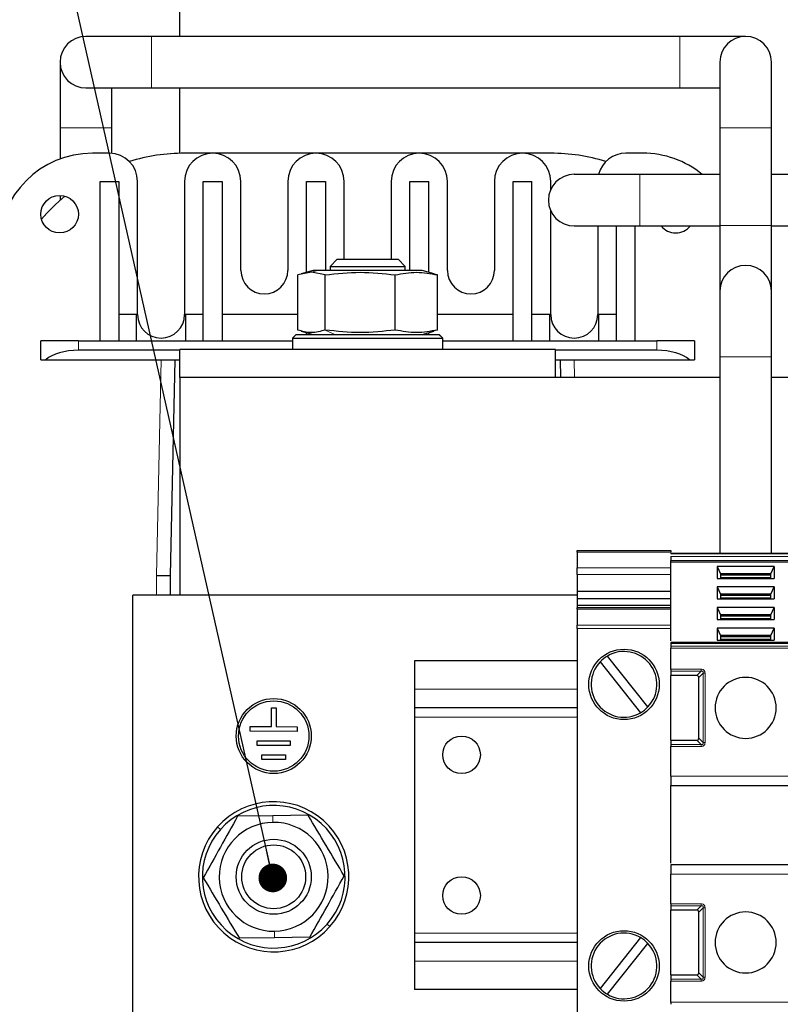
# Model space of a CAD drawing. Header units: millimetres. Extents: x 5 to 418, y 2 to 292.
# Tile 4 of 53: x 62 to 89, y 88 to 123. Entities that reach past the tile are written whole.
import ezdxf

# ---------------------------------------------------------------- set-up
doc = ezdxf.new("R2010")
doc.units = ezdxf.units.MM
doc.layers.add('SLD-0', color=7, linetype='Continuous')
doc.dimstyles.new('SLDDIMSTYLE3', dxfattribs={"dimtxt": 0.18, "dimasz": 1.016, "dimexe": 0, "dimexo": 0.0625, "dimgap": 0, "dimtad": 0, "dimtih": 1, "dimtoh": 1, "dimdec": 0, "dimrnd": 1e-09, "dimzin": 0, "dimdsep": 46, "dimtxsty": 'Standard', "dimblk1": 'DOT', "dimblk2": 'DOT', "dimsah": 1, "dimcen": 0.09, "dimadec": 0, "dimazin": 0, "dimtfac": 1.016, "dimtdec": 0, "dimtofl": 0, "dimtmove": 0, "dimatfit": 3, "dimldrblk": 'DOT', "dimfxl": 1, "dimfrac": 2, "dimtolj": 1, "dimtzin": 0, "dimarcsym": 0})

# ---------------------------------------------------------------- blocks, each defined once
blk = doc.blocks.new('_Dot')
at = {"color": 0, "linetype": 'ByBlock', "lineweight": -2}
blk.add_line((-0.5, 0), (-1, 0), dxfattribs=at)
at = {"color": 0, "linetype": 'ByBlock', "const_width": 0.5}
blk.add_lwpolyline([(-0.25, 0, 1), (0.25, 0, 1)], format="xyb", close=True, dxfattribs=at)

msp = doc.modelspace()

# ---------------------------------------------------------------- linework, layer by layer
at = {"color": 7, "linetype": 'Continuous', "lineweight": 25}
for p, q in [((67.3538, 122.4771), (67.3538, 144.0271)), ((66.3538, 122.4771), (64.0205, 122.4771)), ((85.1038, 122.4771), (66.3538, 122.4771)), ((87.4371, 122.4771), (85.1038, 122.4771)), ((63.1038, 121.5605), (63.1038, 119.2271)), ((86.5205, 121.5605), (86.5205, 119.2271)), ((88.3538, 119.2271), (88.3538, 121.5605)), ((64.0205, 120.6438), (66.3538, 120.6438)), ((64.9371, 119.2271), (64.9371, 120.6438)), ((66.3538, 120.6438), (85.1038, 120.6438)), ((67.3538, 118.3251), (67.3538, 120.6438)), ((85.1038, 120.6438), (86.5205, 120.6438)), ((63.1038, 119.2271), (63.1038, 118.1225)), ((64.9371, 118.3237), (64.9371, 119.2271)), ((86.5205, 119.2271), (86.5205, 115.7605)), ((88.3538, 115.7605), (88.3538, 119.2271)), ((64.8538, 118.3271), (64.2538, 118.3271)), ((80.5205, 118.3271), (67.5205, 118.3271)), ((83.7871, 118.3271), (83.1871, 118.3271)), ((83.6871, 117.5771), (81.3538, 117.5771)), ((86.5205, 117.5771), (83.6871, 117.5771)), ((91.8205, 117.5771), (88.3538, 117.5771)), ((64.5205, 111.6605), (64.5205, 117.3271)), ((64.5205, 117.3271), (65.1871, 117.3271)), ((65.1871, 117.3271), (65.1871, 111.6605)), ((65.8538, 112.5938), (65.8538, 117.3271)), ((67.5205, 117.3271), (67.5205, 112.5938)), ((68.1871, 117.3271), (68.8538, 117.3271)), ((68.1871, 111.6605), (68.1871, 117.3271)), ((68.8538, 117.3271), (68.8538, 111.6605)), ((69.5205, 114.1605), (69.5205, 117.3271)), ((71.1871, 117.3271), (71.1871, 114.1605)), ((71.8538, 117.3271), (72.5205, 117.3271)), ((71.8538, 114.0979), (71.8538, 117.3271)), ((72.5205, 117.3271), (72.5205, 114.1605)), ((73.1871, 114.5605), (73.1871, 117.3271)), ((74.8538, 117.3271), (74.8538, 114.5605)), ((75.5205, 114.1605), (75.5205, 117.3271)), ((75.5205, 117.3271), (76.1871, 117.3271)), ((76.1871, 114.0979), (76.1871, 117.3271)), ((76.8538, 114.1605), (76.8538, 117.3271)), ((78.5205, 117.3271), (78.5205, 114.1605)), ((79.1871, 117.3271), (79.8538, 117.3271)), ((79.1871, 111.6605), (79.1871, 117.3271)), ((79.8538, 111.6605), (79.8538, 117.3271)), ((80.5205, 117.0424), (80.5205, 117.3271)), ((63.1038, 116.8269), (63.1038, 116.6542)), ((80.5205, 112.5938), (80.5205, 116.2786)), ((86.5205, 115.7605), (86.5205, 113.4271)), ((88.3538, 113.4271), (88.3538, 115.7605)), ((81.3538, 115.7438), (83.6871, 115.7438)), ((82.1871, 115.7438), (82.1871, 112.5938)), ((82.8538, 111.6605), (82.8538, 115.7438)), ((83.5205, 111.6605), (83.5205, 115.7438)), ((83.6871, 115.7438), (86.5205, 115.7438)), ((88.3538, 115.7438), (91.8205, 115.7438)), ((72.9428, 114.5605), (72.6871, 114.3048)), ((72.9428, 114.5605), (75.0981, 114.5605)), ((75.3538, 114.3048), (75.0981, 114.5605)), ((72.026, 114.0979), (71.5373, 114.0081)), ((72.0871, 114.1605), (71.6641, 114.0471)), ((72.5147, 114.0081), (72.026, 114.0979)), ((72.2408, 114.1605), (72.0871, 114.1605)), ((75.9538, 114.1605), (72.2408, 114.1605)), ((72.6871, 114.3048), (72.6871, 114.1605)), ((72.6871, 114.3048), (75.3538, 114.3048)), ((75.3538, 114.1605), (75.3538, 114.3048)), ((76.3784, 114.0467), (75.9538, 114.1605)), ((76.5037, 114.0081), (76.3744, 114.0319)), ((71.5373, 112.0461), (71.5373, 114.0081)), ((72.5147, 112.0461), (72.5147, 114.0081)), ((74.9979, 112.0461), (74.9979, 114.0081)), ((76.5037, 112.0461), (76.5037, 114.0081)), ((86.5205, 113.4271), (86.5205, 111.0938)), ((88.3538, 111.0938), (88.3538, 113.4271)), ((65.1871, 112.6105), (65.8205, 112.6105)), ((65.8205, 111.6605), (65.8205, 112.6105)), ((67.5538, 112.6105), (68.1871, 112.6105)), ((67.5538, 112.6105), (67.5538, 111.6605)), ((68.8538, 112.6105), (71.5373, 112.6105)), ((76.5037, 112.6105), (79.1871, 112.6105)), ((79.8538, 112.6105), (80.4871, 112.6105)), ((80.4871, 111.6605), (80.4871, 112.6105)), ((82.2205, 112.6105), (82.8538, 112.6105)), ((82.2205, 111.6605), (82.2205, 112.6105)), ((71.6626, 112.0076), (72.0871, 111.8938)), ((71.8538, 111.8938), (71.8538, 111.9563)), ((75.9538, 111.8938), (76.3784, 112.0076)), ((76.1871, 111.8938), (76.1871, 111.9563)), ((76.5037, 112.0461), (76.3744, 112.0224)), ((62.4205, 110.9938), (62.4205, 111.6605)), ((63.7538, 111.6605), (62.4205, 111.6605)), ((63.7538, 111.6605), (71.3538, 111.6605)), ((71.4871, 111.8938), (71.3538, 111.7605)), ((71.3538, 111.7605), (71.3538, 111.3605)), ((71.3538, 111.7605), (76.6836, 111.7605)), ((71.4871, 111.8938), (76.5504, 111.8938)), ((76.5504, 111.8938), (76.5538, 111.8938)), ((76.6871, 111.7605), (76.5538, 111.8938)), ((76.6836, 111.7605), (76.6871, 111.7605)), ((76.6871, 111.3605), (76.6871, 111.7605)), ((76.6871, 111.6605), (84.2871, 111.6605)), ((85.6205, 111.6605), (84.2871, 111.6605)), ((85.6205, 111.6605), (85.6205, 110.9938)), ((67.3538, 111.3271), (63.7538, 111.3271)), ((67.3538, 110.3605), (67.3538, 111.3605)), ((80.6871, 111.3605), (67.3538, 111.3605)), ((80.6871, 110.3605), (80.6871, 111.3605)), ((84.2871, 111.3271), (80.6871, 111.3271)), ((62.4205, 110.9938), (62.5991, 110.9938)), ((62.5991, 110.9938), (67.3538, 110.9938)), ((67.0205, 103.3271), (67.1871, 110.9938)), ((80.6871, 110.9938), (85.4418, 110.9938)), ((80.8538, 110.9938), (80.8676, 110.3605)), ((85.4418, 110.9938), (85.6205, 110.9938)), ((86.5205, 111.0938), (86.5205, 104.1271)), ((88.3538, 104.1271), (88.3538, 111.0938)), ((86.5205, 110.3605), (67.3538, 110.3605)), ((67.3538, 110.3605), (67.3538, 102.6271)), ((91.8205, 110.3605), (88.3538, 110.3605)), ((81.4538, 104.2105), (84.7871, 104.2105)), ((81.4538, 104.1617), (81.4538, 104.2105)), ((81.4538, 104.1617), (81.4538, 103.595)), ((84.7871, 104.2105), (84.7871, 104.1617)), ((84.7871, 104.1271), (90.0871, 104.1271)), ((81.4538, 103.3593), (81.4538, 103.595)), ((84.7871, 103.8158), (84.7871, 103.8629)), ((84.7871, 103.8158), (90.0871, 103.8158)), ((84.7871, 101.0042), (84.7871, 103.8158)), ((86.4289, 103.6507), (86.4289, 103.2266)), ((88.4454, 103.6507), (86.4289, 103.6507)), ((86.4289, 103.6507), (86.5455, 103.3915)), ((88.3288, 103.3915), (88.4454, 103.6507)), ((88.4454, 103.6507), (88.4454, 103.2266)), ((66.5205, 103.3326), (67.0205, 103.3271)), ((67.0205, 102.6271), (67.0205, 103.3271)), ((81.4538, 103.3593), (81.4538, 102.77)), ((86.4289, 103.2266), (88.4454, 103.2266)), ((86.5455, 103.3915), (86.5455, 103.2266)), ((88.3288, 103.3915), (86.5455, 103.3915)), ((88.3288, 103.3444), (86.5455, 103.3444)), ((88.3288, 103.2266), (88.3288, 103.3915)), ((86.4289, 102.92), (86.4289, 102.4959)), ((88.4454, 102.92), (86.4289, 102.92)), ((86.4289, 102.92), (86.5455, 102.6608)), ((88.3288, 102.6608), (88.4454, 102.92)), ((88.4454, 102.92), (88.4454, 102.4959)), ((81.4538, 102.6271), (65.6871, 102.6271)), ((65.6871, 87.2938), (65.6871, 102.6271)), ((81.4538, 102.77), (84.7871, 102.77)), ((81.4538, 102.77), (81.4538, 102.5108)), ((81.4538, 102.5108), (84.7871, 102.5108)), ((81.4538, 102.5108), (81.4538, 102.2751)), ((86.4289, 102.4959), (88.4454, 102.4959)), ((86.5455, 102.6608), (86.5455, 102.4959)), ((88.3288, 102.6608), (86.5455, 102.6608)), ((88.3288, 102.6137), (86.5455, 102.6137)), ((88.3288, 102.4959), (88.3288, 102.6608)), ((81.4538, 102.2751), (84.7871, 102.2751)), ((81.4538, 102.2751), (81.4538, 102.1825)), ((84.7871, 102.1825), (81.4538, 102.1825)), ((81.4538, 102.1336), (81.4538, 102.1825)), ((81.4538, 102.1336), (81.4538, 101.567)), ((86.4289, 102.1894), (86.4289, 101.7652)), ((88.4454, 102.1894), (86.4289, 102.1894)), ((86.4289, 102.1894), (86.5455, 101.9301)), ((88.3288, 101.9301), (88.4454, 102.1894)), ((88.4454, 102.1894), (88.4454, 101.7652)), ((86.5455, 101.9301), (86.5455, 101.7652)), ((88.3288, 101.9301), (86.5455, 101.9301)), ((88.3288, 101.883), (86.5455, 101.883)), ((88.3288, 101.7652), (88.3288, 101.9301)), ((81.4538, 101.4491), (81.4538, 101.567)), ((81.4538, 101.4491), (81.4538, 87.4718)), ((86.4289, 101.7652), (88.4454, 101.7652)), ((86.4289, 101.4587), (86.4289, 101.0345)), ((88.4454, 101.4587), (86.4289, 101.4587)), ((86.4289, 101.4587), (86.5455, 101.1995)), ((88.3288, 101.1995), (88.4454, 101.4587)), ((88.4454, 101.4587), (88.4454, 101.0345)), ((86.5455, 101.1995), (86.5455, 101.0345)), ((88.3288, 101.1995), (86.5455, 101.1995)), ((88.3288, 101.1523), (86.5455, 101.1523)), ((88.3288, 101.0345), (88.3288, 101.1995)), ((90.0871, 100.9459), (84.7871, 100.9459)), ((84.7871, 100.9166), (84.7871, 100.8231)), ((84.7871, 100.0019), (84.7871, 100.7524)), ((86.4289, 101.0345), (88.4454, 101.0345)), ((83.9694, 98.6602), (82.5325, 100.4682)), ((81.4538, 100.2938), (75.6871, 100.2938)), ((75.6871, 100.2938), (75.6871, 99.2938)), ((82.2716, 100.2608), (83.7084, 98.4528)), ((84.7871, 99.9312), (84.7871, 99.7771)), ((85.6998, 99.7771), (84.7871, 99.7771)), ((84.7871, 97.4771), (84.7871, 99.7771)), ((85.7705, 97.5478), (85.7705, 99.7064)), ((75.6871, 99.2938), (75.6871, 98.6271)), ((70.6044, 97.9606), (70.6056, 98.6273)), ((70.6056, 98.6273), (70.7722, 98.627)), ((70.7722, 98.627), (70.7711, 97.9603)), ((81.4538, 98.6271), (75.6871, 98.6271)), ((75.6871, 98.6271), (75.6871, 98.2938)), ((75.6871, 98.2938), (75.6871, 90.6271)), ((69.8541, 97.7953), (69.8544, 97.9619)), ((69.8544, 97.9619), (70.6044, 97.9606)), ((70.7711, 97.9603), (71.5211, 97.959)), ((71.5211, 97.959), (71.5208, 97.7923)), ((71.5208, 97.7923), (69.8541, 97.7953)), ((70.1032, 97.2948), (70.1035, 97.4615)), ((71.2699, 97.2928), (70.1032, 97.2948)), ((70.1035, 97.4615), (71.2702, 97.4595)), ((71.2702, 97.4595), (71.2699, 97.2928)), ((84.7871, 97.4771), (85.6998, 97.4771)), ((84.7871, 97.4771), (84.7871, 97.3231)), ((84.7871, 96.2021), (84.7871, 97.2524)), ((70.269, 96.7945), (70.2693, 96.9612)), ((70.2693, 96.9612), (71.1027, 96.9597)), ((71.1027, 96.9597), (71.1024, 96.7931)), ((71.1024, 96.7931), (70.269, 96.7945)), ((84.7871, 95.8688), (90.0871, 95.8688)), ((84.7871, 93.1105), (84.7871, 95.8688)), ((70.6573, 94.7936), (69.4065, 94.7763)), ((71.9081, 94.8108), (70.6573, 94.7936)), ((90.0871, 93.0521), (84.7871, 93.0521)), ((84.7871, 91.6686), (84.7871, 92.7188)), ((84.7871, 91.5978), (84.7871, 91.4438)), ((85.6998, 91.4438), (84.7871, 91.4438)), ((84.7871, 89.1438), (84.7871, 91.4438)), ((85.7705, 89.2145), (85.7705, 91.3731)), ((75.6871, 90.6271), (75.6871, 90.2938)), ((70.717, 90.4607), (69.4662, 90.4434)), ((71.9678, 90.4779), (70.717, 90.4607)), ((81.4538, 90.2938), (75.6871, 90.2938)), ((75.6871, 90.2938), (75.6871, 89.6271)), ((83.7084, 90.4682), (82.2716, 88.6602)), ((82.5325, 88.4528), (83.9694, 90.2608)), ((75.6871, 89.6271), (75.6871, 88.6271)), ((84.7871, 89.1438), (85.6998, 89.1438)), ((84.7871, 89.1438), (84.7871, 88.9898)), ((84.7871, 88.1686), (84.7871, 88.919)), ((81.4538, 88.6271), (75.6871, 88.6271))]:
    msp.add_line(p, q, dxfattribs=at)
at = {"color": 7, "linetype": 'Continuous', "lineweight": 18}
for p, q in [((66.3538, 122.4771), (66.3538, 121.5605)), ((85.1038, 122.4771), (85.1038, 121.5605)), ((66.3538, 121.5605), (66.3538, 120.6438)), ((85.1038, 121.5605), (85.1038, 120.6438)), ((63.1038, 119.2271), (64.9371, 119.2271)), ((88.3538, 119.2271), (86.5205, 119.2271)), ((83.6871, 117.5771), (83.6871, 115.7438)), ((88.3538, 115.7605), (86.5205, 115.7605)), ((72.2408, 114.1605), (72.026, 114.0979)), ((72.8569, 111.8938), (72.5147, 112.0461)), ((63.7538, 111.3271), (63.7538, 111.6605)), ((76.5504, 111.8938), (76.6836, 111.7605)), ((76.6836, 111.3605), (76.6836, 111.7605)), ((84.2871, 111.3271), (84.2871, 111.6605)), ((66.5205, 103.3326), (66.687, 110.9938)), ((81.3677, 110.3605), (81.3539, 110.9938)), ((88.3538, 111.0938), (86.5205, 111.0938)), ((84.7871, 104.1617), (81.4538, 104.1617)), ((84.7871, 104.0978), (90.0871, 104.0978)), ((84.7871, 104.0043), (90.0871, 104.0043)), ((81.4538, 103.595), (84.7871, 103.595)), ((84.7871, 103.8629), (90.0871, 103.8629)), ((66.5205, 102.6271), (66.5205, 103.3326)), ((84.7871, 103.3593), (81.4538, 103.3593)), ((88.3288, 103.2619), (86.5455, 103.2619)), ((88.3288, 102.5312), (86.5455, 102.5312)), ((84.7871, 102.1336), (81.4538, 102.1336)), ((88.3288, 101.8005), (86.5455, 101.8005)), ((81.4538, 101.567), (84.7871, 101.567)), ((84.7871, 101.4491), (81.4538, 101.4491)), ((88.3288, 101.0698), (86.5455, 101.0698)), ((84.7871, 100.9166), (90.0871, 100.9166)), ((90.0871, 100.8231), (84.7871, 100.8231)), ((90.0871, 100.7524), (84.7871, 100.7524)), ((84.7871, 100.0019), (85.8538, 100.0019)), ((84.7871, 99.9312), (85.8538, 99.9312)), ((85.6998, 99.7771), (85.8538, 99.9312)), ((85.9245, 99.8605), (85.7705, 99.7064)), ((85.9245, 99.8605), (85.9245, 97.3938)), ((85.9952, 99.8605), (85.9952, 97.3938)), ((81.4538, 99.2938), (75.6871, 99.2938)), ((81.4538, 98.2938), (75.6871, 98.2938)), ((85.8538, 97.3231), (84.7871, 97.3231)), ((85.8538, 97.2524), (84.7871, 97.2524)), ((85.8538, 97.3231), (85.6998, 97.4771)), ((85.7705, 97.5478), (85.9245, 97.3938)), ((84.7871, 96.2021), (90.0871, 96.2021)), ((70.6605, 94.5603), (70.6573, 94.7936)), ((68.7933, 94.3098), (68.6937, 94.3983)), ((90.0871, 92.7188), (84.7871, 92.7188)), ((84.7871, 91.6686), (85.8538, 91.6686)), ((85.8538, 91.6686), (85.8538, 91.5978)), ((84.7871, 91.5978), (85.8538, 91.5978)), ((85.6998, 91.4438), (85.8538, 91.5978)), ((85.9245, 91.5271), (85.7705, 91.3731)), ((85.9245, 91.5271), (85.9245, 89.0605)), ((85.9952, 91.5271), (85.9952, 89.0605)), ((72.581, 90.9445), (72.6806, 90.856)), ((70.7138, 90.694), (70.717, 90.4607)), ((81.4538, 90.6271), (75.6871, 90.6271)), ((81.4538, 89.6271), (75.6871, 89.6271)), ((85.7705, 89.2145), (85.9245, 89.0605)), ((85.8538, 88.9898), (84.7871, 88.9898)), ((85.8538, 88.919), (84.7871, 88.919)), ((85.8538, 88.9898), (85.6998, 89.1438)), ((84.7871, 88.1686), (90.0871, 88.1686))]:
    msp.add_line(p, q, dxfattribs=at)
at = {"color": 7, "linetype": 'Continuous', "lineweight": 25}
for centre, radius in [((63.0871, 116.1605), 0.6667), ((83.1205, 99.4605), 1.25), ((70.6871, 97.6271), 1.3333), ((70.6871, 97.6271), 1.25), ((77.3538, 96.9605), 0.6667), ((70.6871, 92.6271), 1.3333), ((70.6871, 92.6271), 1.1333), ((77.3538, 91.9605), 0.6667), ((83.1205, 89.4605), 1.25)]:
    msp.add_circle(centre, radius, dxfattribs=at)
for centre, radius, start, end in [((64.0205, 121.5605), 0.9167, 90, 180), ((87.4371, 121.5605), 0.9167, 0, 180), ((64.0205, 121.5605), 0.9167, 180, 270), ((64.2538, 114.9938), 3.3333, 90, 180), ((64.8538, 117.3271), 1, 0, 90), ((67.5205, 111.6605), 6.6667, 90, 107.08262), ((68.5205, 117.3271), 1, 0, 180), ((72.1871, 117.3271), 1, 0, 180), ((75.8538, 117.3271), 1, 0, 180), ((79.5205, 117.3271), 1, 0, 180), ((80.5205, 111.6605), 6.6667, 72.91738, 90), ((83.1871, 117.3271), 1, 90, 165.52249), ((83.7871, 114.9938), 3.3333, 50.80503, 90), ((81.3538, 116.6605), 0.9167, 90, 270), ((67.5205, 111.6605), 6.6667, 129.55943, 139.58543), ((84.9538, 116.1605), 0.6667, 218.68219, 321.31781), ((70.3538, 114.1605), 0.8333, 180, 0), ((77.6871, 114.1605), 0.8333, 180, 0), ((87.4371, 113.4271), 0.9167, 0, 180), ((66.6871, 112.5938), 0.8333, 180, 0), ((81.3538, 112.5938), 0.8333, 180, 0), ((83.1205, 99.4605), 1.1667, 120.26235, 136.68877), ((83.1205, 99.4605), 1.1667, 316.68877, 120.26235), ((83.1205, 99.4605), 1.1667, 136.68877, 300.26235), ((87.4371, 98.6271), 1.0833, 90, 270), ((87.4371, 98.6271), 1.0833, 270, 90), ((83.1205, 99.4605), 1.1667, 300.26235, 316.68877), ((70.6871, 92.6271), 2.6667, 318.37959, 138.37959), ((70.6871, 92.6271), 2.5333, 318.37959, 138.37959), ((70.6871, 92.6271), 1.9333, 90.79009, 270.79009), ((70.6871, 92.6271), 1.9333, 270.79009, 90.79009), ((70.6871, 92.6271), 2.6667, 138.37959, 318.37959), ((70.6871, 92.6271), 2.5333, 138.37959, 318.37959), ((87.4371, 90.2938), 1.0833, 90, 270), ((87.4371, 90.2938), 1.0833, 270, 90), ((83.1205, 89.4605), 1.1667, 59.73765, 223.31123), ((83.1205, 89.4605), 1.1667, 239.73765, 43.31123), ((83.1205, 89.4605), 1.1667, 43.31123, 59.73765), ((83.1205, 89.4605), 1.1667, 223.31123, 239.73765)]:
    msp.add_arc(centre, radius, start, end, dxfattribs=at)
for centre, major_axis, ratio, start_param, end_param in [((63.7538, 110.6605), (1.3333, 0), 0.5, 1.5707963, 2.6179939), ((84.2871, 110.6605), (1.3333, 0), 0.5, 0.5235988, 1.5707963), ((85.6291, 99.6357), (0.1225, 0.1225), 0.5773503, 5.7595865, 6.8067841), ((85.6291, 97.6186), (0.1225, -0.1225), 0.5773503, 5.7595865, 6.8067841), ((85.6291, 91.3024), (-0.1225, -0.1225), 0.5773503, 2.6179939, 3.6651914), ((85.6291, 89.2852), (0.1225, -0.1225), 0.5773503, 5.7595865, 6.8067841)]:
    msp.add_ellipse(centre, major_axis=major_axis, ratio=ratio, start_param=start_param, end_param=end_param, dxfattribs=at)
for points, knots in [([(72.5147, 114.0081), (72.9286, 114.053), (73.7563, 114.1429), (74.5841, 114.053), (74.9979, 114.0081)], [0, 0, 0, 0, 0.4999949, 1, 1, 1, 1]), ([(74.9979, 114.0081), (75.2489, 114.053), (75.7508, 114.1429), (76.2527, 114.053), (76.5037, 114.0081)], [0, 0, 0, 0, 0.4999949, 1, 1, 1, 1]), ([(72.5147, 112.0461), (72.3516, 112.0012), (72.0257, 111.9114), (71.6999, 112.0013), (71.5373, 112.0461)], [0, 0, 0, 0, 0.5008729, 1, 1, 1, 1]), ([(74.9979, 112.0461), (74.5841, 112.0012), (73.7563, 111.9114), (72.9286, 112.0012), (72.5147, 112.0461)], [0, 0, 0, 0, 0.4999949, 1, 1, 1, 1]), ([(76.5037, 112.0461), (76.2527, 112.0012), (75.7508, 111.9114), (75.2489, 112.0012), (74.9979, 112.0461)], [0, 0, 0, 0, 0.4999949, 1, 1, 1, 1]), ([(69.4065, 94.7763), (69.203, 94.4124), (68.796, 93.6845), (68.389, 92.9566), (68.1855, 92.5926)], [0, 0, 0, 0, 0.4999949, 1, 1, 1, 1]), ([(73.1888, 92.6616), (72.9753, 93.0198), (72.5484, 93.7362), (72.1215, 94.4526), (71.9081, 94.8108)], [0, 0, 0, 0, 0.4999949, 1, 1, 1, 1]), ([(68.1855, 92.5926), (68.399, 92.2344), (68.8259, 91.518), (69.2528, 90.8016), (69.4662, 90.4434)], [0, 0, 0, 0, 0.4999949, 1, 1, 1, 1]), ([(71.9678, 90.4779), (72.1713, 90.8419), (72.5783, 91.5698), (72.9853, 92.2977), (73.1888, 92.6616)], [0, 0, 0, 0, 0.4999949, 1, 1, 1, 1])]:
    msp.add_open_spline(points, degree=3, knots=knots, dxfattribs=at)
for points in [[(84.7871, 104.1271), (84.7871, 104.1268), (84.7871, 104.126), (84.7871, 104.12), (84.7871, 104.111), (84.7871, 104.1022), (84.7871, 104.0978)], [(84.7871, 104.0043), (84.7871, 103.994), (84.7871, 103.9733), (84.7871, 103.9336), (84.7871, 103.8939), (84.7871, 103.8732), (84.7871, 103.8629)], [(84.7871, 100.9459), (84.7871, 100.9445), (84.7871, 100.9418), (84.7871, 100.925), (84.7871, 100.9166)], [(84.7871, 100.8231), (84.7871, 100.8182), (84.7871, 100.8084), (84.7871, 100.7909), (84.7871, 100.772), (84.7871, 100.7589), (84.7871, 100.7524)], [(84.7871, 100.0019), (84.7871, 99.9953), (84.7871, 99.9822), (84.7871, 99.9634), (84.7871, 99.9459), (84.7871, 99.9361), (84.7871, 99.9312)], [(84.7871, 97.3231), (84.7871, 97.3182), (84.7871, 97.3084), (84.7871, 97.2909), (84.7871, 97.272), (84.7871, 97.2589), (84.7871, 97.2524)], [(84.7871, 96.2021), (84.7871, 96.1585), (84.7871, 96.0711), (84.7871, 95.9609), (84.7871, 95.8838), (84.7871, 95.8738), (84.7871, 95.8688)], [(84.7871, 93.0521), (84.7871, 93.0471), (84.7871, 93.0371), (84.7871, 92.96), (84.7871, 92.8498), (84.7871, 92.7625), (84.7871, 92.7188)], [(84.7871, 91.6686), (84.7871, 91.662), (84.7871, 91.6489), (84.7871, 91.6301), (84.7871, 91.6125), (84.7871, 91.6027), (84.7871, 91.5978)], [(84.7871, 88.9898), (84.7871, 88.9849), (84.7871, 88.9751), (84.7871, 88.9575), (84.7871, 88.9387), (84.7871, 88.9256), (84.7871, 88.919)], [(84.7871, 88.1686), (84.7871, 88.162), (84.7871, 88.1489), (84.7871, 88.1301), (84.7871, 88.1125), (84.7871, 88.1027), (84.7871, 88.0978)]]:
    msp.add_open_spline(points, degree=3, dxfattribs=at)
at = {"color": 7, "linetype": 'Continuous', "lineweight": 18}
for points in [[(85.8538, 100.0019), (85.8538, 99.9953), (85.8538, 99.9822), (85.8538, 99.9634), (85.8538, 99.9459), (85.8538, 99.9361), (85.8538, 99.9312)], [(85.9952, 99.8605), (85.9887, 99.8605), (85.9756, 99.8605), (85.9568, 99.8605), (85.9392, 99.8605), (85.9294, 99.8605), (85.9245, 99.8605)], [(85.8538, 97.3231), (85.8538, 97.3182), (85.8538, 97.3084), (85.8538, 97.2909), (85.8538, 97.272), (85.8538, 97.2589), (85.8538, 97.2524)], [(85.9952, 97.3938), (85.9887, 97.3938), (85.9756, 97.3938), (85.9568, 97.3938), (85.9392, 97.3938), (85.9294, 97.3938), (85.9245, 97.3938)], [(85.9952, 91.5271), (85.9887, 91.5271), (85.9756, 91.5271), (85.9568, 91.5271), (85.9392, 91.5271), (85.9294, 91.5271), (85.9245, 91.5271)], [(85.8538, 88.9898), (85.8538, 88.9849), (85.8538, 88.9751), (85.8538, 88.9575), (85.8538, 88.9387), (85.8538, 88.9256), (85.8538, 88.919)], [(85.9952, 89.0605), (85.9887, 89.0605), (85.9756, 89.0605), (85.9568, 89.0605), (85.9392, 89.0605), (85.9294, 89.0605), (85.9245, 89.0605)]]:
    msp.add_open_spline(points, degree=3, dxfattribs=at)
for points, knots in [([(85.8538, 100.0019), (85.8753, 100.0002), (85.9055, 99.9979), (85.9403, 99.9793), (85.9601, 99.9619), (85.9762, 99.9414), (85.9918, 99.9082), (85.9938, 99.8802), (85.9952, 99.8605)], [0, 0, 0, 0, 0.2823256, 0.3956386, 0.5177703, 0.6311071, 0.7404354, 1, 1, 1, 1]), ([(85.8538, 99.9312), (85.8664, 99.9338), (85.8841, 99.9375), (85.9069, 99.9312), (85.9189, 99.9217), (85.9264, 99.9089), (85.9302, 99.8879), (85.9269, 99.8718), (85.9245, 99.8605)], [0, 0, 0, 0, 0.2915567, 0.4094353, 0.5237228, 0.6250088, 0.734944, 1, 1, 1, 1]), ([(85.9245, 97.3938), (85.9272, 97.3812), (85.9309, 97.3635), (85.9245, 97.3407), (85.915, 97.3287), (85.9023, 97.3213), (85.8813, 97.3175), (85.8652, 97.3208), (85.8538, 97.3231)], [0, 0, 0, 0, 0.29155666, 0.40943532, 0.52372283, 0.62500884, 0.73494402, 1, 1, 1, 1]), ([(85.9952, 97.3938), (85.9936, 97.3723), (85.9913, 97.3421), (85.9727, 97.3073), (85.9552, 97.2876), (85.9347, 97.2714), (85.9015, 97.2558), (85.8735, 97.2538), (85.8538, 97.2524)], [0, 0, 0, 0, 0.2823256, 0.3956386, 0.5177702, 0.6311071, 0.7404354, 1, 1, 1, 1]), ([(85.8538, 91.6686), (85.8739, 91.6671), (85.9032, 91.6649), (85.9375, 91.6477), (85.9582, 91.6312), (85.9744, 91.6107), (85.9913, 91.577), (85.9936, 91.5476), (85.9952, 91.5271)], [0, 0, 0, 0, 0.2646181, 0.3849548, 0.5040288, 0.613968, 0.7305828, 1, 1, 1, 1]), ([(85.8538, 91.5978), (85.8663, 91.6003), (85.8836, 91.6037), (85.9052, 91.5984), (85.9169, 91.5908), (85.9247, 91.5792), (85.9303, 91.5574), (85.9269, 91.5399), (85.9245, 91.5271)], [0, 0, 0, 0, 0.288782, 0.3996105, 0.4976777, 0.5951187, 0.7063928, 1, 1, 1, 1]), ([(85.9245, 89.0605), (85.9272, 89.0479), (85.9309, 89.0302), (85.9245, 89.0074), (85.915, 88.9954), (85.9023, 88.9879), (85.8813, 88.9841), (85.8652, 88.9874), (85.8538, 88.9898)], [0, 0, 0, 0, 0.29155666, 0.40943532, 0.52372283, 0.62500884, 0.73494402, 1, 1, 1, 1]), ([(85.9952, 89.0605), (85.9936, 89.039), (85.9913, 89.0088), (85.9727, 88.974), (85.9552, 88.9542), (85.9347, 88.9381), (85.9015, 88.9225), (85.8735, 88.9205), (85.8538, 88.919)], [0, 0, 0, 0, 0.2823256, 0.3956386, 0.5177702, 0.6311071, 0.7404354, 1, 1, 1, 1])]:
    msp.add_open_spline(points, degree=3, knots=knots, dxfattribs=at)

# ---------------------------------------------------------------- leaders
at = {"layer": 'SLD-0'}
msp.add_leader([(70.654, 92.5852), (63.2519, 125.4199)], dimstyle='SLDDIMSTYLE3', dxfattribs=at)

doc.saveas('drawing.dxf')
